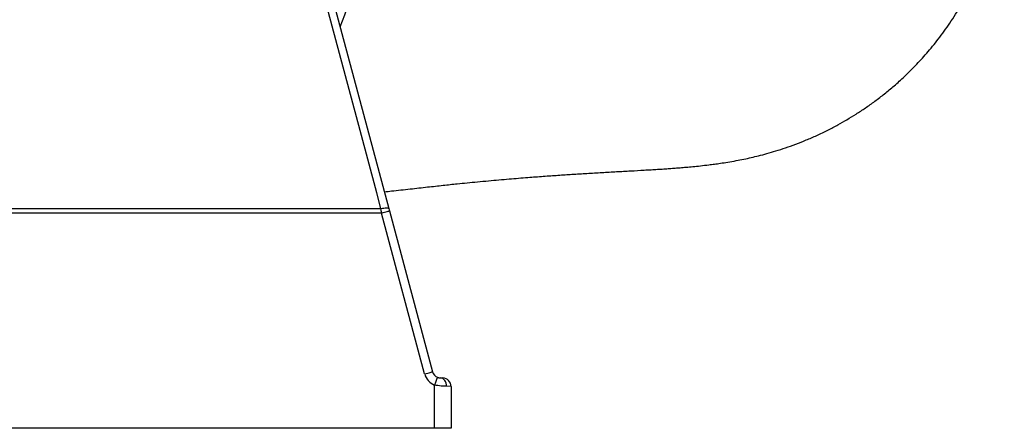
# Model space of a CAD drawing. Header units: millimetres. Extents: x 5446 to 11368, y 2068 to 15413.
# Tile 4 of 9: x 8407 to 11350, y 2068 to 3289. Entities that reach past the tile are written whole.
import ezdxf

# ---------------------------------------------------------------- set-up
doc = ezdxf.new("R2010")
doc.units = ezdxf.units.MM
doc.header["$LTSCALE"] = 5

msp = doc.modelspace()

# ---------------------------------------------------------------- linework, layer by layer
at = {"color": 7, "linetype": 'Continuous', "lineweight": 25}
for p, q in [((8977.9, 4713), (9510.6, 2724.7)), ((9488.7, 2711.5), (7996.3, 2711.6)), ((9617.5, 2230.9), (9488.7, 2711.5)), ((9512.4, 2718), (9641.2, 2237.4)), ((9664.9, 2218.9), (9671.7, 2218.7)), ((9647.2, 2068.3), (9647.2, 2197.4)), ((9696.3, 2193.7), (9682.6, 2193.9)), ((9696.3, 2193.7), (9696.3, 2068.3)), ((9647.2, 2068.3), (7996.3, 2068.3)), ((9696.3, 2068.3), (9647.2, 2068.3))]:
    msp.add_line(p, q, dxfattribs=at)
at = {"color": 7, "linetype": 'Continuous', "lineweight": 25, "flags": 128}
for points in [[(9486.9, 2724.9), (9474.4, 2771.6), (9424.4, 2958.4), (9224.2, 3705.8), (8954.4, 4713.3)], [(7996.3, 2724.8), (8096.3, 2724.8), (8496.2, 2724.8), (8896.2, 2724.8), (9486.9, 2724.9)], [(9486.9, 2724.9), (9491.4, 2725.8), (9495.7, 2726.6), (9499.6, 2727), (9503.2, 2727.1), (9506.1, 2726.9), (9508.4, 2726.4), (9509.9, 2725.7), (9510.6, 2724.7)], [(9488.7, 2711.5), (9493.4, 2712.8), (9497.8, 2714), (9501.9, 2715.1), (9505.5, 2716.1), (9508.5, 2716.9), (9510.6, 2717.5), (9512, 2717.8), (9512.4, 2718)], [(9617.5, 2230.9), (9622.1, 2232.2), (9626.6, 2233.4), (9630.7, 2234.5), (9634.3, 2235.5), (9637.2, 2236.3), (9639.4, 2236.9), (9640.7, 2237.2), (9641.2, 2237.4)], [(9682.6, 2193.9), (9682.3, 2198.7), (9681.4, 2203.4), (9679.7, 2207.7), (9677.5, 2211.4), (9674.8, 2214.5), (9671.8, 2216.9), (9668.4, 2218.3), (9664.9, 2218.9)]]:
    msp.add_lwpolyline(points, dxfattribs=at)
at = {"color": 7, "linetype": 'Continuous', "lineweight": 25}
for centre, radius, start, end in [((7996.3, 3818.3), 1475, 338.1117, 1.7389), ((9665.3, 2243.9), 25, 194.9978, 248.1493), ((9665.8, 2243.9), 50, 194.9978, 248.1493), ((9294.2, 2345.6), 382.8, 337.2241, 340.9427), ((9671.3, 2193.7), 25, 0, 89)]:
    msp.add_arc(centre, radius, start, end, dxfattribs=at)
for points, knots in [([(9497.1, 2775.4), (9504.3, 2776.1), (9530.6, 2778.8), (9573.9, 2783.6), (9625.6, 2789.4), (9672.4, 2794.6), (9711.2, 2798.7), (9745.2, 2802.1), (9776.3, 2805.2), (9808, 2808.1), (9839.4, 2810.9), (9869.5, 2813.5), (9898.2, 2815.9), (9932.7, 2818.6), (9972.3, 2821.6), (10016.3, 2824.7), (10059.7, 2827.5), (10103.7, 2830.3), (10147.9, 2832.9), (10191.3, 2835.3), (10233.6, 2837.7), (10267.5, 2839.6), (10293.9, 2841.1), (10313.3, 2842.3), (10331.8, 2843.5), (10349.2, 2844.7), (10365.5, 2845.9), (10381.8, 2847.2), (10399.6, 2848.7), (10419.6, 2850.5), (10442.3, 2852.8), (10463.7, 2855.3), (10483.5, 2857.8), (10502.1, 2860.5), (10523.9, 2863.9), (10546.6, 2867.8), (10570.7, 2872.5), (10593.2, 2877.4), (10616, 2882.9), (10640.6, 2889.3), (10667.6, 2897.2), (10696.4, 2906.5), (10726.6, 2917.2), (10757.9, 2929.6), (10790.3, 2943.7), (10821.8, 2958.8), (10851.9, 2974.6), (10880.1, 2990.6), (10907.6, 3007.4), (10935.4, 3025.8), (10963.7, 3045.9), (10992.3, 3067.9), (11021.8, 3092.4), (11052.7, 3120.4), (11085.4, 3152.7), (11119.3, 3189.8), (11154, 3232.2), (11188.6, 3280), (11222.5, 3333.7), (11252.7, 3389.8), (11279.1, 3447.5), (11301.4, 3506.1), (11320.7, 3568.9), (11336.1, 3635.8), (11346.3, 3698), (11349, 3738), (11350, 3754.3)], [0, 0, 0, 0, 0.007551, 0.027341, 0.046664, 0.064856, 0.082187, 0.094812, 0.108501, 0.123192, 0.137881, 0.152241, 0.166284, 0.180021, 0.204497, 0.228666, 0.252841, 0.279924, 0.308408, 0.337746, 0.367507, 0.397632, 0.413167, 0.428095, 0.442417, 0.456129, 0.468808, 0.48016, 0.492944, 0.507377, 0.523237, 0.540136, 0.550817, 0.561514, 0.574133, 0.587238, 0.598209, 0.608225, 0.617547, 0.627745, 0.63818, 0.649054, 0.660277, 0.671523, 0.682543, 0.694541, 0.705173, 0.714874, 0.724841, 0.735155, 0.745824, 0.756854, 0.768354, 0.781042, 0.795058, 0.810405, 0.827084, 0.845091, 0.864424, 0.885077, 0.90329, 0.922408, 0.942422, 0.963322, 0.985097, 1, 1, 1, 1]), ([(9656, 2220.7), (9656.5, 2220.5), (9657, 2220.3), (9658, 2220), (9658.5, 2219.8), (9659.8, 2219.5), (9660.7, 2219.3), (9662.1, 2219), (9662.8, 2219), (9663.9, 2218.9), (9664.4, 2218.9), (9664.9, 2218.9)], [0, 0, 0, 0, 0.125, 0.125, 0.25, 0.25, 0.5, 0.5, 0.75, 0.75, 1, 1, 1, 1]), ([(9682.6, 2193.9), (9680.3, 2193.9), (9677.8, 2193.9), (9673.7, 2194.1), (9672.3, 2194.2), (9669.4, 2194.4), (9667.9, 2194.5), (9663.4, 2194.9), (9660.2, 2195.3), (9655.4, 2196), (9653.7, 2196.2), (9650.5, 2196.8), (9648.8, 2197.1), (9647.2, 2197.4)], [0, 0, 0, 0, 0.25, 0.25, 0.375, 0.375, 0.5, 0.5, 0.75, 0.75, 0.875, 0.875, 1, 1, 1, 1])]:
    msp.add_open_spline(points, degree=3, knots=knots, dxfattribs=at)
for points in [[(9488.7, 2711.5), (9488.1, 2716), (9487.5, 2720.5), (9486.9, 2724.9)], [(9510.6, 2724.7), (9511.2, 2722.5), (9511.8, 2720.2), (9512.4, 2718)]]:
    msp.add_open_spline(points, degree=3, dxfattribs=at)

doc.saveas('drawing.dxf')
